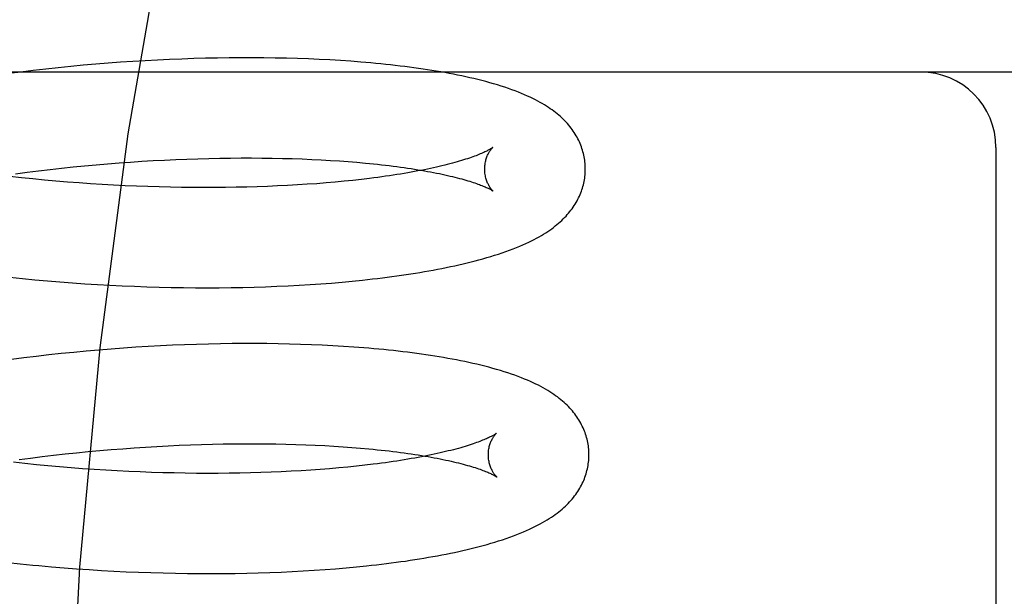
# Model space of a CAD drawing. Header units: inches. Extents: x 0 to 204, y 0 to 132.
# Tile 89 of 118: x 123.068 to 123.264, y 48.855 to 48.97. Entities that reach past the tile are written whole.
import ezdxf

# ---------------------------------------------------------------- set-up
doc = ezdxf.new("R2010")
doc.units = ezdxf.units.IN
doc.header["$LTSCALE"] = 11.243375
doc.header["$MEASUREMENT"] = 0
doc.linetypes.add('HIDDEN', pattern=[0.2, 0.1, -0.1])
doc.layers.add('DEFAULT_2', color=8, linetype='HIDDEN')

msp = doc.modelspace()

# ---------------------------------------------------------------- linework, layer by layer
at = {"layer": 'DEFAULT_2', "color": 8, "linetype": 'HIDDEN'}
for p, q in [((123.09762, 48.96202), (123.0952, 48.9619)), ((123.10003, 48.96211), (123.09762, 48.96202)), ((123.10242, 48.96219), (123.10003, 48.96211)), ((123.10479, 48.96226), (123.10242, 48.96219)), ((123.10715, 48.96231), (123.10479, 48.96226)), ((123.10949, 48.96234), (123.10715, 48.96231)), ((123.11181, 48.96236), (123.10949, 48.96234)), ((123.11411, 48.96236), (123.11181, 48.96236)), ((123.11639, 48.96234), (123.11411, 48.96236)), ((123.11864, 48.96231), (123.11639, 48.96234)), ((123.12086, 48.96226), (123.11864, 48.96231)), ((123.12306, 48.9622), (123.12086, 48.96226)), ((123.12524, 48.96212), (123.12306, 48.9622)), ((123.12738, 48.96203), (123.12524, 48.96212)), ((123.1295, 48.96192), (123.12738, 48.96203)), ((123.07301, 48.96011), (123.07052, 48.95982)), ((123.07549, 48.96038), (123.07301, 48.96011)), ((123.07797, 48.96063), (123.07549, 48.96038)), ((123.08045, 48.96086), (123.07797, 48.96063)), ((123.08293, 48.96107), (123.08045, 48.96086)), ((123.0854, 48.96127), (123.08293, 48.96107)), ((123.08786, 48.96146), (123.0854, 48.96127)), ((123.09032, 48.96162), (123.08786, 48.96146)), ((123.09276, 48.96177), (123.09032, 48.96162)), ((123.0952, 48.9619), (123.09276, 48.96177)), ((123.13159, 48.96179), (123.1295, 48.96192)), ((123.13364, 48.96165), (123.13159, 48.96179)), ((123.44692, 48.95952), (122.88692, 48.95952)), ((123.06804, 48.95952), (123.06556, 48.95921)), ((123.07052, 48.95982), (123.06804, 48.95952)), ((123.26192, 48.94452), (123.26192, 48.78702)), ((123.10543, 48.94236), (123.10759, 48.9424)), ((123.10759, 48.9424), (123.10972, 48.94243)), ((123.10972, 48.94243), (123.11184, 48.94245)), ((123.11184, 48.94245), (123.11393, 48.94245)), ((123.11393, 48.94245), (123.11599, 48.94244)), ((123.11599, 48.94244), (123.11803, 48.94241)), ((123.11803, 48.94241), (123.12004, 48.94237)), ((123.07614, 48.94042), (123.07843, 48.94066)), ((123.07843, 48.94066), (123.08072, 48.94089)), ((123.08072, 48.94089), (123.08301, 48.9411)), ((123.08301, 48.9411), (123.08529, 48.94129)), ((123.08529, 48.94129), (123.08757, 48.94147)), ((123.08757, 48.94147), (123.08985, 48.94164)), ((123.08985, 48.94164), (123.09211, 48.94178)), ((123.09211, 48.94178), (123.09436, 48.94192)), ((123.09436, 48.94192), (123.09661, 48.94204)), ((123.09661, 48.94204), (123.09884, 48.94214)), ((123.09884, 48.94214), (123.10105, 48.94223)), ((123.10105, 48.94223), (123.10325, 48.9423)), ((123.10325, 48.9423), (123.10543, 48.94236)), ((123.12004, 48.94237), (123.12201, 48.94231)), ((123.12201, 48.94231), (123.12396, 48.94225)), ((123.12396, 48.94225), (123.12587, 48.94217)), ((123.12587, 48.94217), (123.12775, 48.94207)), ((123.12775, 48.94207), (123.12959, 48.94197)), ((123.12959, 48.94197), (123.13139, 48.94185)), ((123.13139, 48.94185), (123.13315, 48.94172)), ((123.13315, 48.94172), (123.13487, 48.94158)), ((123.06815, 48.93852), (123.06586, 48.93877)), ((123.067, 48.93931), (123.06927, 48.93961)), ((123.07043, 48.93828), (123.06815, 48.93852)), ((123.06927, 48.93961), (123.07156, 48.9399)), ((123.07156, 48.9399), (123.07385, 48.94017)), ((123.07385, 48.94017), (123.07614, 48.94042)), ((123.07272, 48.93806), (123.07043, 48.93828)), ((123.07502, 48.93786), (123.07272, 48.93806)), ((123.07732, 48.93767), (123.07502, 48.93786)), ((123.07961, 48.93749), (123.07732, 48.93767)), ((123.08191, 48.93733), (123.07961, 48.93749)), ((123.0842, 48.93719), (123.08191, 48.93733)), ((123.08649, 48.93706), (123.0842, 48.93719)), ((123.08877, 48.93694), (123.08649, 48.93706)), ((123.09104, 48.93685), (123.08877, 48.93694)), ((123.0933, 48.93676), (123.09104, 48.93685)), ((123.09555, 48.93669), (123.0933, 48.93676)), ((123.09779, 48.93664), (123.09555, 48.93669)), ((123.10001, 48.9366), (123.09779, 48.93664)), ((123.10222, 48.93657), (123.10001, 48.9366)), ((123.10441, 48.93656), (123.10222, 48.93657)), ((123.10658, 48.93657), (123.10441, 48.93656)), ((123.10873, 48.93659), (123.10658, 48.93657)), ((123.11085, 48.93662), (123.10873, 48.93659)), ((123.11296, 48.93666), (123.11085, 48.93662)), ((123.11503, 48.93672), (123.11296, 48.93666)), ((123.11708, 48.93679), (123.11503, 48.93672)), ((123.1191, 48.93688), (123.11708, 48.93679)), ((123.12109, 48.93698), (123.1191, 48.93688)), ((123.12305, 48.93709), (123.12109, 48.93698)), ((123.12498, 48.93721), (123.12305, 48.93709)), ((123.12687, 48.93734), (123.12498, 48.93721)), ((123.12872, 48.93749), (123.12687, 48.93734)), ((123.13054, 48.93765), (123.12872, 48.93749)), ((123.13232, 48.93782), (123.13054, 48.93765)), ((123.13406, 48.93799), (123.13232, 48.93782)), ((123.13575, 48.93818), (123.13406, 48.93799)), ((123.1374, 48.93838), (123.13575, 48.93818)), ((123.06836, 48.91848), (123.07085, 48.91824)), ((123.07085, 48.91824), (123.07333, 48.91802)), ((123.07333, 48.91802), (123.07582, 48.91781)), ((123.07582, 48.91781), (123.07831, 48.91762)), ((123.07831, 48.91762), (123.08079, 48.91745)), ((123.08079, 48.91745), (123.08327, 48.9173)), ((123.08327, 48.9173), (123.08574, 48.91716)), ((123.08574, 48.91716), (123.0882, 48.91704)), ((123.0882, 48.91704), (123.09066, 48.91694)), ((123.11672, 48.91686), (123.11897, 48.91694)), ((123.11897, 48.91694), (123.12119, 48.91705)), ((123.12119, 48.91705), (123.12339, 48.91716)), ((123.12339, 48.91716), (123.12556, 48.9173)), ((123.12556, 48.9173), (123.1277, 48.91744)), ((123.1277, 48.91744), (123.12982, 48.9176)), ((123.12982, 48.9176), (123.1319, 48.91778)), ((123.1319, 48.91778), (123.13395, 48.91797)), ((123.13395, 48.91797), (123.13597, 48.91818)), ((123.09066, 48.91694), (123.0931, 48.91685)), ((123.0931, 48.91685), (123.09554, 48.91678)), ((123.09554, 48.91678), (123.09796, 48.91672)), ((123.09796, 48.91672), (123.10037, 48.91668)), ((123.10037, 48.91668), (123.10276, 48.91666)), ((123.10276, 48.91666), (123.10513, 48.91665)), ((123.10513, 48.91665), (123.10749, 48.91666)), ((123.10749, 48.91666), (123.10983, 48.91669)), ((123.10983, 48.91669), (123.11215, 48.91673)), ((123.11215, 48.91673), (123.11444, 48.91679)), ((123.11444, 48.91679), (123.11672, 48.91686)), ((123.0982, 48.90522), (123.09578, 48.9051)), ((123.10061, 48.90532), (123.0982, 48.90522)), ((123.103, 48.9054), (123.10061, 48.90532)), ((123.10537, 48.90547), (123.103, 48.9054)), ((123.10773, 48.90552), (123.10537, 48.90547)), ((123.11007, 48.90555), (123.10773, 48.90552)), ((123.11239, 48.90557), (123.11007, 48.90555)), ((123.11469, 48.90557), (123.11239, 48.90557)), ((123.11696, 48.90555), (123.11469, 48.90557)), ((123.11921, 48.90552), (123.11696, 48.90555)), ((123.12144, 48.90548), (123.11921, 48.90552)), ((123.12364, 48.90541), (123.12144, 48.90548)), ((123.12582, 48.90534), (123.12364, 48.90541)), ((123.12796, 48.90524), (123.12582, 48.90534)), ((123.13008, 48.90513), (123.12796, 48.90524)), ((123.0736, 48.9033), (123.07112, 48.90302)), ((123.07608, 48.90357), (123.0736, 48.9033)), ((123.07856, 48.90382), (123.07608, 48.90357)), ((123.08104, 48.90406), (123.07856, 48.90382)), ((123.08352, 48.90427), (123.08104, 48.90406)), ((123.08599, 48.90447), (123.08352, 48.90427)), ((123.08845, 48.90465), (123.08599, 48.90447)), ((123.0909, 48.90482), (123.08845, 48.90465)), ((123.09335, 48.90497), (123.0909, 48.90482)), ((123.09578, 48.9051), (123.09335, 48.90497)), ((123.13217, 48.90501), (123.13008, 48.90513)), ((123.13422, 48.90487), (123.13217, 48.90501)), ((123.06864, 48.90272), (123.06616, 48.9024)), ((123.07112, 48.90302), (123.06864, 48.90272)), ((123.10614, 48.88557), (123.1083, 48.88561)), ((123.1083, 48.88561), (123.11044, 48.88564)), ((123.11044, 48.88564), (123.11256, 48.88566)), ((123.11256, 48.88566), (123.11465, 48.88566)), ((123.11465, 48.88566), (123.11671, 48.88564)), ((123.11671, 48.88564), (123.11875, 48.88562)), ((123.11875, 48.88562), (123.12076, 48.88558)), ((123.07685, 48.88363), (123.07914, 48.88387)), ((123.07914, 48.88387), (123.08144, 48.8841)), ((123.08144, 48.8841), (123.08372, 48.88431)), ((123.08372, 48.88431), (123.08601, 48.8845)), ((123.08601, 48.8845), (123.08829, 48.88468)), ((123.08829, 48.88468), (123.09056, 48.88484)), ((123.09056, 48.88484), (123.09283, 48.88499)), ((123.09283, 48.88499), (123.09508, 48.88513)), ((123.09508, 48.88513), (123.09732, 48.88525)), ((123.09732, 48.88525), (123.09955, 48.88535)), ((123.09955, 48.88535), (123.10177, 48.88544)), ((123.10177, 48.88544), (123.10396, 48.88551)), ((123.10396, 48.88551), (123.10614, 48.88557)), ((123.12076, 48.88558), (123.12273, 48.88552)), ((123.12273, 48.88552), (123.12468, 48.88546)), ((123.12468, 48.88546), (123.12659, 48.88538)), ((123.12659, 48.88538), (123.12846, 48.88528)), ((123.12846, 48.88528), (123.1303, 48.88518)), ((123.1303, 48.88518), (123.1321, 48.88506)), ((123.1321, 48.88506), (123.13387, 48.88493)), ((123.13387, 48.88493), (123.13559, 48.88479)), ((123.06887, 48.88172), (123.06658, 48.88197)), ((123.06771, 48.88252), (123.06999, 48.88282)), ((123.07115, 48.88149), (123.06887, 48.88172)), ((123.06999, 48.88282), (123.07227, 48.8831)), ((123.07227, 48.8831), (123.07456, 48.88338)), ((123.07456, 48.88338), (123.07685, 48.88363)), ((123.07344, 48.88127), (123.07115, 48.88149)), ((123.07574, 48.88106), (123.07344, 48.88127)), ((123.07804, 48.88087), (123.07574, 48.88106)), ((123.08033, 48.8807), (123.07804, 48.88087)), ((123.08263, 48.88054), (123.08033, 48.8807)), ((123.08492, 48.8804), (123.08263, 48.88054)), ((123.08721, 48.88027), (123.08492, 48.8804)), ((123.08949, 48.88015), (123.08721, 48.88027)), ((123.09176, 48.88005), (123.08949, 48.88015)), ((123.09402, 48.87997), (123.09176, 48.88005)), ((123.09627, 48.8799), (123.09402, 48.87997)), ((123.09851, 48.87985), (123.09627, 48.8799)), ((123.10073, 48.87981), (123.09851, 48.87985)), ((123.10294, 48.87978), (123.10073, 48.87981)), ((123.10513, 48.87977), (123.10294, 48.87978)), ((123.1073, 48.87978), (123.10513, 48.87977)), ((123.10945, 48.87979), (123.1073, 48.87978)), ((123.11157, 48.87983), (123.10945, 48.87979)), ((123.11368, 48.87987), (123.11157, 48.87983)), ((123.11575, 48.87993), (123.11368, 48.87987)), ((123.1178, 48.88), (123.11575, 48.87993)), ((123.11982, 48.88009), (123.1178, 48.88)), ((123.12181, 48.88019), (123.11982, 48.88009)), ((123.12377, 48.8803), (123.12181, 48.88019)), ((123.1257, 48.88042), (123.12377, 48.8803)), ((123.12759, 48.88055), (123.1257, 48.88042)), ((123.12944, 48.8807), (123.12759, 48.88055)), ((123.13126, 48.88086), (123.12944, 48.8807)), ((123.13304, 48.88102), (123.13126, 48.88086)), ((123.13478, 48.8812), (123.13304, 48.88102)), ((123.13647, 48.88139), (123.13478, 48.8812)), ((123.13812, 48.88159), (123.13647, 48.88139)), ((123.06543, 48.86207), (123.06792, 48.8618)), ((123.06792, 48.8618), (123.0704, 48.86156)), ((123.07414, 48.86122), (123.07663, 48.86101)), ((123.07663, 48.86101), (123.07911, 48.86083)), ((123.07911, 48.86083), (123.0816, 48.86066)), ((123.0816, 48.86066), (123.08407, 48.8605)), ((123.08407, 48.8605), (123.08655, 48.86036)), ((123.08655, 48.86036), (123.08901, 48.86024)), ((123.08901, 48.86024), (123.09147, 48.86014)), ((123.11978, 48.86016), (123.12201, 48.86026)), ((123.12201, 48.86026), (123.12421, 48.86038)), ((123.12421, 48.86038), (123.12638, 48.86051)), ((123.12638, 48.86051), (123.12852, 48.86066)), ((123.12852, 48.86066), (123.13063, 48.86082)), ((123.13063, 48.86082), (123.13272, 48.861)), ((123.13272, 48.861), (123.13477, 48.86119)), ((123.13477, 48.86119), (123.13679, 48.8614)), ((123.09147, 48.86014), (123.09391, 48.86005)), ((123.09391, 48.86005), (123.09635, 48.85998)), ((123.09635, 48.85998), (123.09877, 48.85993)), ((123.09877, 48.85993), (123.10118, 48.85989)), ((123.10118, 48.85989), (123.10357, 48.85987)), ((123.10357, 48.85987), (123.10595, 48.85986)), ((123.10595, 48.85986), (123.10831, 48.85987)), ((123.10831, 48.85987), (123.11064, 48.8599)), ((123.11064, 48.8599), (123.11296, 48.85994)), ((123.11296, 48.85994), (123.11526, 48.86)), ((123.11526, 48.86), (123.11753, 48.86007)), ((123.11753, 48.86007), (123.11978, 48.86016))]:
    msp.add_line(p, q, dxfattribs=at)
for points in [[(123.26944, 49.27202), (123.25377, 49.2701), (123.23826, 49.26445), (123.22316, 49.25545), (123.20826, 49.24319), (123.19342, 49.22751), (123.17884, 49.2085), (123.16457, 49.18601), (123.15086, 49.16022), (123.13786, 49.13124), (123.12578, 49.09929), (123.11476, 49.06462), (123.10493, 49.02751), (123.09643, 48.98827), (123.08934, 48.94722), (123.08375, 48.90472), (123.07971, 48.86111), (123.07727, 48.81676), (123.07646, 48.77202)], [(123.18028, 48.94041), (123.18027, 48.9407), (123.18026, 48.94103), (123.18023, 48.94137), (123.1802, 48.9417), (123.18016, 48.94204), (123.1801, 48.94237), (123.18004, 48.9427), (123.17997, 48.94303), (123.1799, 48.94336), (123.17981, 48.94369), (123.17971, 48.94402), (123.17961, 48.94434), (123.1795, 48.94467), (123.17938, 48.94499), (123.17925, 48.9453), (123.17911, 48.94562), (123.17896, 48.94593), (123.1788, 48.94625), (123.17864, 48.94656), (123.17846, 48.94687), (123.17828, 48.94718), (123.17808, 48.94749), (123.17788, 48.94779), (123.17766, 48.94809), (123.17744, 48.94839), (123.17721, 48.94869), (123.17697, 48.94898), (123.17672, 48.94927), (123.17646, 48.94955), (123.17619, 48.94983), (123.17591, 48.95011), (123.17562, 48.95039), (123.17533, 48.95066), (123.17502, 48.95093), (123.1747, 48.9512), (123.17437, 48.95146), (123.17403, 48.95172), (123.17368, 48.95198), (123.17332, 48.95224), (123.17294, 48.95249), (123.17256, 48.95274), (123.17215, 48.95299), (123.17173, 48.95324), (123.17129, 48.9535), (123.17083, 48.95375), (123.17034, 48.954), (123.16983, 48.95426), (123.16931, 48.95451), (123.16875, 48.95476), (123.16818, 48.95502), (123.16758, 48.95527), (123.16696, 48.95552), (123.16632, 48.95576), (123.16566, 48.95601), (123.16498, 48.95625), (123.16427, 48.95649), (123.16355, 48.95672), (123.1628, 48.95695), (123.16205, 48.95718), (123.16127, 48.9574), (123.16049, 48.95761), (123.1597, 48.95782), (123.15891, 48.95802), (123.15812, 48.95821), (123.15732, 48.95839), (123.15651, 48.95857), (123.1557, 48.95875), (123.15488, 48.95892), (123.15406, 48.95908), (123.15322, 48.95924), (123.15237, 48.9594), (123.15152, 48.95955), (123.15065, 48.95969), (123.14978, 48.95984), (123.1489, 48.95997), (123.14801, 48.96011), (123.14711, 48.96024), (123.14621, 48.96036), (123.14529, 48.96049), (123.14437, 48.9606), (123.14344, 48.96072), (123.1425, 48.96083), (123.14155, 48.96094), (123.14059, 48.96104), (123.13962, 48.96114), (123.13864, 48.96123), (123.13766, 48.96132), (123.13667, 48.96141), (123.13567, 48.9615), (123.13364, 48.96165)], [(123.16187, 48.94453), (123.16186, 48.94452), (123.16185, 48.94451), (123.16182, 48.94449), (123.16178, 48.94446), (123.16174, 48.94443), (123.16168, 48.94439), (123.16162, 48.94435), (123.16154, 48.9443), (123.16145, 48.94424), (123.16135, 48.94419), (123.16124, 48.94412), (123.16112, 48.94405), (123.16098, 48.94398), (123.16083, 48.9439), (123.16067, 48.94382), (123.16049, 48.94373), (123.1603, 48.94364), (123.16009, 48.94354), (123.15988, 48.94344), (123.15964, 48.94334), (123.15939, 48.94324), (123.15913, 48.94313), (123.15885, 48.94302), (123.15856, 48.9429), (123.15825, 48.94279), (123.15792, 48.94267), (123.15758, 48.94255), (123.15723, 48.94243), (123.15686, 48.9423), (123.15647, 48.94218), (123.15607, 48.94205), (123.15566, 48.94192), (123.15522, 48.94179), (123.15478, 48.94166), (123.15432, 48.94153), (123.15384, 48.9414), (123.15335, 48.94127), (123.15284, 48.94114), (123.15232, 48.94101), (123.15178, 48.94088), (123.15123, 48.94075), (123.15067, 48.94062), (123.15009, 48.94049), (123.1495, 48.94036), (123.14889, 48.94024), (123.14827, 48.94011), (123.14764, 48.93998), (123.14699, 48.93986), (123.14633, 48.93974), (123.14565, 48.93961), (123.14496, 48.93949), (123.14426, 48.93937), (123.14355, 48.93926), (123.14282, 48.93914), (123.14208, 48.93903), (123.14133, 48.93891), (123.14057, 48.9388), (123.1398, 48.93869), (123.13901, 48.93859), (123.13821, 48.93848), (123.1374, 48.93838)], [(123.16028, 48.94016), (123.16028, 48.9404), (123.16029, 48.94066), (123.16031, 48.94092), (123.16034, 48.94117), (123.16038, 48.94141), (123.16042, 48.94165), (123.16047, 48.94187), (123.16053, 48.94209), (123.16059, 48.9423), (123.16065, 48.94249), (123.16072, 48.94268), (123.16079, 48.94286), (123.16086, 48.94303), (123.16094, 48.94318), (123.16101, 48.94333), (123.16108, 48.94346), (123.16115, 48.94359), (123.16122, 48.94371), (123.16129, 48.94382), (123.16136, 48.94392), (123.16143, 48.94401), (123.16149, 48.94409), (123.16155, 48.94417), (123.1616, 48.94424), (123.16165, 48.9443), (123.1617, 48.94435), (123.16174, 48.9444), (123.16178, 48.94444), (123.16181, 48.94447), (123.16184, 48.94449), (123.16186, 48.94451), (123.16187, 48.94452), (123.16188, 48.94453)], [(123.13487, 48.94158), (123.13655, 48.94143), (123.13737, 48.94135), (123.13818, 48.94127), (123.13898, 48.94119), (123.13977, 48.9411), (123.14055, 48.94101), (123.14131, 48.94092), (123.14206, 48.94083), (123.14281, 48.94073), (123.14353, 48.94063), (123.14425, 48.94053), (123.14495, 48.94043), (123.14565, 48.94033), (123.14632, 48.94022), (123.14699, 48.94012), (123.14764, 48.94001), (123.14828, 48.9399), (123.1489, 48.93979), (123.14951, 48.93968), (123.15011, 48.93956), (123.15069, 48.93945), (123.15126, 48.93933), (123.15181, 48.93922), (123.15235, 48.9391), (123.15287, 48.93898), (123.15338, 48.93886), (123.15388, 48.93875), (123.15436, 48.93863), (123.15482, 48.93851), (123.15527, 48.93839), (123.1557, 48.93827), (123.15612, 48.93816), (123.15653, 48.93804), (123.15692, 48.93793), (123.15729, 48.93781), (123.15765, 48.9377), (123.15799, 48.93759), (123.15832, 48.93748), (123.15863, 48.93737), (123.15893, 48.93726), (123.15921, 48.93716), (123.15947, 48.93706), (123.15972, 48.93696), (123.15996, 48.93686), (123.16018, 48.93677), (123.16039, 48.93668), (123.16058, 48.93659), (123.16076, 48.93651), (123.16093, 48.93643), (123.16108, 48.93636), (123.16122, 48.93629), (123.16134, 48.93622), (123.16146, 48.93616), (123.16156, 48.9361), (123.16165, 48.93605), (123.16172, 48.936), (123.16179, 48.93596), (123.16185, 48.93592), (123.16189, 48.93589), (123.16193, 48.93587), (123.16196, 48.93585), (123.16196, 48.93585)], [(123.13597, 48.91818), (123.13697, 48.91828), (123.13796, 48.9184), (123.13894, 48.91851), (123.13992, 48.91863), (123.14088, 48.91875), (123.14184, 48.91888), (123.14279, 48.91901), (123.14372, 48.91914), (123.14465, 48.91928), (123.14558, 48.91942), (123.14649, 48.91956), (123.14739, 48.91971), (123.14829, 48.91986), (123.14917, 48.92002), (123.15005, 48.92018), (123.15092, 48.92034), (123.15178, 48.92051), (123.15264, 48.92068), (123.15348, 48.92085), (123.15432, 48.92103), (123.15514, 48.92122), (123.15596, 48.92141), (123.15676, 48.9216), (123.15756, 48.9218), (123.15835, 48.922), (123.15913, 48.92221), (123.15991, 48.92242), (123.16068, 48.92264), (123.16146, 48.92287), (123.16223, 48.92311), (123.163, 48.92335), (123.16375, 48.92361), (123.1645, 48.92387), (123.16522, 48.92413), (123.16592, 48.92439), (123.1666, 48.92466), (123.16724, 48.92492), (123.16786, 48.92519), (123.16845, 48.92546), (123.16902, 48.92572), (123.16957, 48.92599), (123.17009, 48.92625), (123.17059, 48.92652), (123.17108, 48.92679), (123.17154, 48.92705), (123.17198, 48.92732), (123.17241, 48.92759), (123.17282, 48.92785), (123.17321, 48.92812), (123.17359, 48.92839), (123.17395, 48.92866), (123.17431, 48.92893), (123.17464, 48.92921), (123.17497, 48.92948), (123.17529, 48.92976), (123.17559, 48.93004), (123.17588, 48.93032), (123.17617, 48.93061), (123.17644, 48.9309), (123.1767, 48.93119), (123.17695, 48.93148), (123.1772, 48.93178), (123.17743, 48.93207), (123.17765, 48.93237), (123.17787, 48.93268), (123.17807, 48.93298), (123.17827, 48.93329), (123.17845, 48.9336), (123.17863, 48.93391), (123.1788, 48.93423), (123.17895, 48.93454), (123.1791, 48.93486), (123.17924, 48.93518), (123.17937, 48.9355), (123.17949, 48.93582), (123.17961, 48.93614), (123.17971, 48.93646), (123.17981, 48.93679), (123.17989, 48.93712), (123.17997, 48.93745), (123.18004, 48.93778), (123.1801, 48.93811), (123.18015, 48.93845), (123.1802, 48.93878), (123.18023, 48.93911), (123.18026, 48.93945), (123.18027, 48.93979), (123.18028, 48.94012), (123.18028, 48.94041)], [(123.16196, 48.93585), (123.16198, 48.93584), (123.16198, 48.93583), (123.16198, 48.93583), (123.16197, 48.93584), (123.16195, 48.93586), (123.16192, 48.93589), (123.16189, 48.93592), (123.16185, 48.93596), (123.1618, 48.936), (123.16176, 48.93605), (123.1617, 48.93611), (123.16165, 48.93618), (123.16159, 48.93625), (123.16152, 48.93634), (123.16146, 48.93643), (123.16139, 48.93652), (123.16131, 48.93663), (123.16124, 48.93675), (123.16116, 48.93687), (123.16109, 48.93701), (123.16101, 48.93715), (123.16094, 48.93731), (123.16086, 48.93747), (123.16078, 48.93765), (123.16071, 48.93783), (123.16064, 48.93803), (123.16058, 48.93823), (123.16052, 48.93845), (123.16046, 48.93868), (123.16041, 48.93891), (123.16037, 48.93915), (123.16033, 48.9394), (123.16031, 48.93966), (123.16029, 48.93992), (123.16028, 48.94016)], [(123.06464, 48.91887), (123.06588, 48.91873), (123.06836, 48.91848)], [(123.181, 48.88362), (123.18099, 48.8839), (123.18098, 48.88424), (123.18095, 48.88458), (123.18092, 48.88491), (123.18088, 48.88525), (123.18082, 48.88558), (123.18076, 48.88591), (123.18069, 48.88624), (123.18062, 48.88657), (123.18053, 48.8869), (123.18044, 48.88722), (123.18033, 48.88755), (123.18022, 48.88787), (123.1801, 48.88819), (123.17997, 48.88851), (123.17983, 48.88883), (123.17968, 48.88914), (123.17952, 48.88945), (123.17936, 48.88977), (123.17918, 48.89007), (123.179, 48.89038), (123.17881, 48.89069), (123.1786, 48.89099), (123.17839, 48.89129), (123.17817, 48.89159), (123.17794, 48.89188), (123.1777, 48.89218), (123.17745, 48.89247), (123.17719, 48.89275), (123.17692, 48.89304), (123.17664, 48.89332), (123.17635, 48.8936), (123.17605, 48.89387), (123.17573, 48.89414), (123.17541, 48.89441), (123.17508, 48.89468), (123.17473, 48.89495), (123.17437, 48.89521), (123.174, 48.89547), (123.17362, 48.89573), (123.17322, 48.89599), (123.1728, 48.89625), (123.17236, 48.8965), (123.17191, 48.89676), (123.17144, 48.89701), (123.17095, 48.89727), (123.17044, 48.89752), (123.16991, 48.89777), (123.16936, 48.89803), (123.16878, 48.89828), (123.16819, 48.89852), (123.16757, 48.89877), (123.16693, 48.89901), (123.16627, 48.89926), (123.16559, 48.8995), (123.16488, 48.89973), (123.16416, 48.89997), (123.16341, 48.9002), (123.16265, 48.90042), (123.16187, 48.90064), (123.16109, 48.90085), (123.1603, 48.90106), (123.1595, 48.90126), (123.1587, 48.90145), (123.1579, 48.90163), (123.1571, 48.90181), (123.15629, 48.90198), (123.15547, 48.90215), (123.15464, 48.90232), (123.15381, 48.90247), (123.15296, 48.90263), (123.15211, 48.90278), (123.15125, 48.90292), (123.15037, 48.90307), (123.14949, 48.9032), (123.1486, 48.90334), (123.1477, 48.90347), (123.14679, 48.90359), (123.14588, 48.90371), (123.14495, 48.90383), (123.14402, 48.90394), (123.14308, 48.90405), (123.14213, 48.90416), (123.14117, 48.90426), (123.1402, 48.90436), (123.13923, 48.90445), (123.13824, 48.90455), (123.13725, 48.90463), (123.13625, 48.90472), (123.13422, 48.90487)], [(123.16259, 48.88774), (123.16259, 48.88773), (123.16257, 48.88771), (123.16254, 48.88769), (123.16251, 48.88767), (123.16246, 48.88764), (123.1624, 48.8876), (123.16234, 48.88756), (123.16226, 48.88751), (123.16217, 48.88745), (123.16207, 48.88739), (123.16196, 48.88733), (123.16184, 48.88726), (123.1617, 48.88719), (123.16155, 48.88711), (123.16139, 48.88702), (123.16121, 48.88694), (123.16102, 48.88685), (123.16081, 48.88675), (123.1606, 48.88665), (123.16036, 48.88655), (123.16011, 48.88645), (123.15985, 48.88634), (123.15957, 48.88623), (123.15928, 48.88611), (123.15897, 48.886), (123.15864, 48.88588), (123.1583, 48.88576), (123.15795, 48.88563), (123.15758, 48.88551), (123.15719, 48.88539), (123.15679, 48.88526), (123.15638, 48.88513), (123.15594, 48.885), (123.1555, 48.88487), (123.15504, 48.88474), (123.15456, 48.88461), (123.15407, 48.88448), (123.15356, 48.88435), (123.15304, 48.88422), (123.1525, 48.88409), (123.15195, 48.88396), (123.15139, 48.88383), (123.15081, 48.8837), (123.15022, 48.88357), (123.14961, 48.88345), (123.14899, 48.88332), (123.14835, 48.88319), (123.14771, 48.88307), (123.14705, 48.88294), (123.14637, 48.88282), (123.14568, 48.8827), (123.14498, 48.88258), (123.14427, 48.88246), (123.14354, 48.88235), (123.1428, 48.88223), (123.14205, 48.88212), (123.14129, 48.88201), (123.14052, 48.8819), (123.13973, 48.8818), (123.13893, 48.88169), (123.13812, 48.88159)], [(123.161, 48.88337), (123.161, 48.88361), (123.16101, 48.88387), (123.16103, 48.88412), (123.16106, 48.88438), (123.1611, 48.88462), (123.16114, 48.88485), (123.16119, 48.88508), (123.16125, 48.8853), (123.16131, 48.88551), (123.16137, 48.8857), (123.16144, 48.88589), (123.16151, 48.88607), (123.16158, 48.88623), (123.16166, 48.88639), (123.16173, 48.88654), (123.1618, 48.88667), (123.16187, 48.8868), (123.16194, 48.88692), (123.16201, 48.88703), (123.16208, 48.88713), (123.16215, 48.88722), (123.16221, 48.8873), (123.16227, 48.88738), (123.16232, 48.88745), (123.16237, 48.88751), (123.16242, 48.88756), (123.16246, 48.88761), (123.1625, 48.88764), (123.16253, 48.88768), (123.16256, 48.8877), (123.16258, 48.88772), (123.16259, 48.88773), (123.1626, 48.88774)], [(123.13559, 48.88479), (123.13726, 48.88464), (123.13809, 48.88456), (123.1389, 48.88448), (123.1397, 48.8844), (123.14049, 48.88431), (123.14127, 48.88422), (123.14203, 48.88413), (123.14278, 48.88404), (123.14352, 48.88394), (123.14425, 48.88384), (123.14497, 48.88374), (123.14567, 48.88364), (123.14636, 48.88354), (123.14704, 48.88343), (123.14771, 48.88333), (123.14836, 48.88322), (123.149, 48.88311), (123.14962, 48.883), (123.15023, 48.88288), (123.15083, 48.88277), (123.15141, 48.88266), (123.15197, 48.88254), (123.15253, 48.88243), (123.15307, 48.88231), (123.15359, 48.88219), (123.1541, 48.88207), (123.1546, 48.88196), (123.15508, 48.88184), (123.15554, 48.88172), (123.15599, 48.8816), (123.15642, 48.88148), (123.15684, 48.88137), (123.15725, 48.88125), (123.15764, 48.88113), (123.15801, 48.88102), (123.15837, 48.88091), (123.15871, 48.8808), (123.15904, 48.88068), (123.15935, 48.88058), (123.15965, 48.88047), (123.15993, 48.88037), (123.16019, 48.88026), (123.16044, 48.88017), (123.16068, 48.88007), (123.1609, 48.87998), (123.16111, 48.87989), (123.1613, 48.8798), (123.16148, 48.87972), (123.16165, 48.87964), (123.1618, 48.87956), (123.16194, 48.87949), (123.16206, 48.87943), (123.16218, 48.87937), (123.16228, 48.87931), (123.16237, 48.87926), (123.16244, 48.87921), (123.16251, 48.87917), (123.16257, 48.87913), (123.16261, 48.8791), (123.16265, 48.87908), (123.16268, 48.87906), (123.16268, 48.87905)], [(123.13679, 48.8614), (123.13779, 48.8615), (123.13878, 48.86162), (123.13976, 48.86173), (123.14073, 48.86185), (123.1417, 48.86197), (123.14265, 48.8621), (123.1436, 48.86223), (123.14454, 48.86236), (123.14547, 48.8625), (123.14639, 48.86264), (123.1473, 48.86279), (123.1482, 48.86293), (123.1491, 48.86309), (123.14998, 48.86324), (123.15086, 48.8634), (123.15173, 48.86356), (123.15259, 48.86373), (123.15344, 48.8639), (123.15428, 48.86408), (123.15512, 48.86426), (123.15595, 48.86445), (123.15676, 48.86464), (123.15757, 48.86483), (123.15837, 48.86503), (123.15917, 48.86523), (123.15995, 48.86544), (123.16073, 48.86566), (123.16149, 48.86588), (123.16226, 48.8661), (123.16303, 48.86634), (123.16379, 48.86659), (123.16454, 48.86684), (123.16528, 48.8671), (123.166, 48.86736), (123.16669, 48.86762), (123.16735, 48.86788), (123.16798, 48.86814), (123.16859, 48.8684), (123.16917, 48.86866), (123.16973, 48.86893), (123.17027, 48.86919), (123.1708, 48.86945), (123.1713, 48.86972), (123.17178, 48.86999), (123.17225, 48.87026), (123.17269, 48.87052), (123.17312, 48.87079), (123.17353, 48.87106), (123.17393, 48.87133), (123.1743, 48.87159), (123.17467, 48.87186), (123.17502, 48.87214), (123.17536, 48.87241), (123.17569, 48.87269), (123.176, 48.87296), (123.17631, 48.87324), (123.1766, 48.87353), (123.17688, 48.87381), (123.17715, 48.8741), (123.17742, 48.87439), (123.17767, 48.87468), (123.17791, 48.87498), (123.17815, 48.87528), (123.17837, 48.87558), (123.17858, 48.87588), (123.17879, 48.87619), (123.17898, 48.8765), (123.17917, 48.87681), (123.17935, 48.87712), (123.17951, 48.87743), (123.17967, 48.87775), (123.17982, 48.87806), (123.17996, 48.87838), (123.18009, 48.8787), (123.18021, 48.87902), (123.18033, 48.87935), (123.18043, 48.87967), (123.18053, 48.88), (123.18061, 48.88033), (123.18069, 48.88066), (123.18076, 48.88099), (123.18082, 48.88132), (123.18087, 48.88165), (123.18092, 48.88199), (123.18095, 48.88232), (123.18098, 48.88266), (123.18099, 48.88299), (123.181, 48.88333), (123.181, 48.88362)], [(123.16268, 48.87905), (123.1627, 48.87905), (123.1627, 48.87904), (123.1627, 48.87904), (123.16269, 48.87905), (123.16267, 48.87907), (123.16264, 48.8791), (123.16261, 48.87913), (123.16257, 48.87917), (123.16253, 48.87921), (123.16248, 48.87926), (123.16242, 48.87932), (123.16237, 48.87939), (123.16231, 48.87946), (123.16224, 48.87954), (123.16218, 48.87963), (123.16211, 48.87973), (123.16203, 48.87984), (123.16196, 48.87996), (123.16188, 48.88008), (123.16181, 48.88022), (123.16173, 48.88036), (123.16166, 48.88051), (123.16158, 48.88068), (123.1615, 48.88086), (123.16143, 48.88104), (123.16136, 48.88124), (123.1613, 48.88144), (123.16124, 48.88166), (123.16118, 48.88188), (123.16113, 48.88212), (123.16109, 48.88236), (123.16105, 48.88261), (123.16103, 48.88287), (123.16101, 48.88313), (123.161, 48.88337)], [(123.0704, 48.86156), (123.07165, 48.86144), (123.07414, 48.86122)]]:
    msp.add_lwpolyline(points, dxfattribs=at)
msp.add_arc((123.24692, 48.94452), 0.015, 0, 90, dxfattribs=at)

doc.saveas('drawing.dxf')
